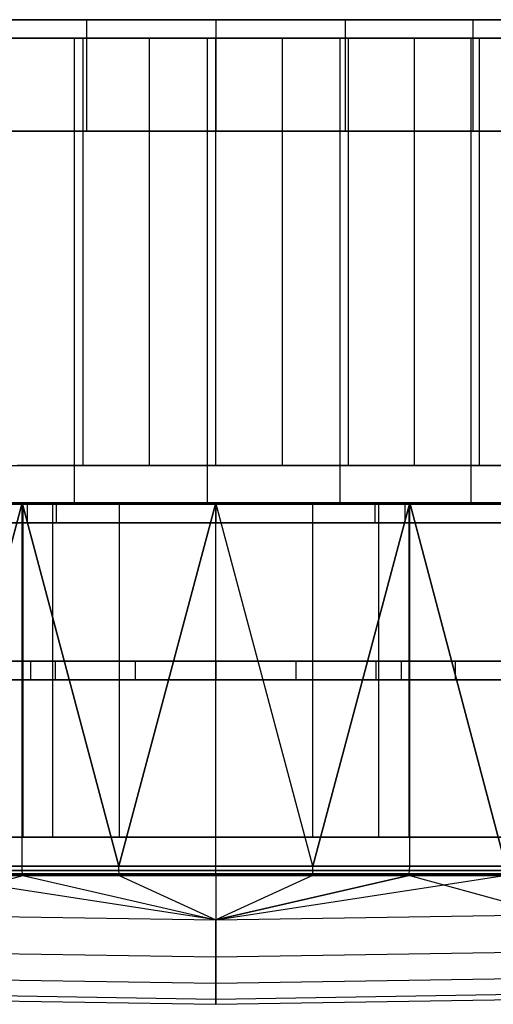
# Model space of a CAD drawing. Extents: x 0.04 to 7.12, y 0.02 to 2.11.
# Tile 7 of 17: x 3.16 to 4.17, y 0.02 to 2.11. Entities that reach past the tile are written whole.
import ezdxf

# ---------------------------------------------------------------- set-up
doc = ezdxf.new("R2010")
doc.units = 0
doc.header["$MEASUREMENT"] = 0
doc.layers.get('0').update_dxf_attribs({"color": 13, "linetype": 'CONTINUOUS'})

# ---------------------------------------------------------------- blocks, each defined once
blk = doc.blocks.new('LAMPA_KINKIET__REDNI_M_STL')
at = {"color": 0}
for p, q in [((3.3043, 2.1075, 5.9264), (3.0337, 2.1075, 5.8786)), ((3.0337, 2.1075, 1.2788), (3.3043, 2.1075, 1.2311)), ((3.0337, 2.1075, 1.2788), (3.3043, 2.1075, 1.2311)), ((3.3043, 2.1075, 5.9264), (3.0337, 2.1075, 5.8786)), ((3.5787, 2.1075, 5.9424), (3.3043, 2.1075, 5.9264)), ((3.3043, 2.1075, 5.9264), (3.3043, 1.8713, 5.9264)), ((3.3043, 2.1075, 5.9264), (3.3043, 1.8713, 5.9264)), ((3.3043, 2.1075, 1.2311), (3.3043, 1.8713, 1.2311)), ((3.3043, 2.1075, 1.2311), (3.5787, 2.1075, 1.2151)), ((3.3043, 2.1075, 1.2311), (3.3043, 1.8713, 1.2311)), ((3.3043, 2.1075, 1.2311), (3.5787, 2.1075, 1.2151)), ((3.5787, 2.1075, 5.9424), (3.3043, 2.1075, 5.9264)), ((3.5787, 2.1075, 1.2151), (3.5787, 1.8713, 1.2151)), ((3.5787, 2.1075, 1.2151), (3.8531, 2.1075, 1.2311)), ((3.8531, 2.1075, 5.9264), (3.5787, 2.1075, 5.9424)), ((3.5787, 2.1075, 5.9424), (3.5787, 1.8713, 5.9424)), ((3.5787, 2.1075, 5.9424), (3.5787, 1.8713, 5.9424)), ((3.5787, 2.1075, 1.2151), (3.5787, 1.8713, 1.2151)), ((3.5787, 2.1075, 1.2151), (3.8531, 2.1075, 1.2311)), ((3.8531, 2.1075, 5.9264), (3.5787, 2.1075, 5.9424)), ((3.8531, 2.1075, 1.2311), (3.8531, 1.8713, 1.2311)), ((3.8531, 2.1075, 1.2311), (4.1238, 2.1075, 1.2788)), ((3.8531, 2.1075, 1.2311), (3.8531, 1.8713, 1.2311)), ((4.1238, 2.1075, 5.8786), (3.8531, 2.1075, 5.9264)), ((3.8531, 2.1075, 5.9264), (3.8531, 1.8713, 5.9264)), ((3.8531, 2.1075, 5.9264), (3.8531, 1.8713, 5.9264)), ((4.1238, 2.1075, 5.8786), (3.8531, 2.1075, 5.9264)), ((3.8531, 2.1075, 1.2311), (4.1238, 2.1075, 1.2788)), ((4.1238, 2.1075, 1.2788), (4.1238, 1.8713, 1.2788)), ((4.1238, 2.1075, 1.2788), (4.3871, 2.1075, 1.3577)), ((4.1238, 2.1075, 1.2788), (4.1238, 1.8713, 1.2788)), ((4.3871, 2.1075, 5.7998), (4.1238, 2.1075, 5.8786)), ((4.1238, 2.1075, 5.8786), (4.1238, 1.8713, 5.8786)), ((4.1238, 2.1075, 5.8786), (4.1238, 1.8713, 5.8786)), ((4.3871, 2.1075, 5.7998), (4.1238, 2.1075, 5.8786)), ((4.1238, 2.1075, 1.2788), (4.3871, 2.1075, 1.3577)), ((3.2791, 2.0681, 6.0211), (3.0015, 2.0681, 5.9707)), ((3.0015, 2.0681, 1.1868), (3.2791, 2.0681, 1.1364)), ((3.0015, 2.0681, 1.1868), (3.2791, 2.0681, 1.1364)), ((3.2791, 2.0681, 6.0211), (3.0015, 2.0681, 5.9707)), ((3.0193, 2.0681, 1.2635), (3.297, 2.0681, 1.2136)), ((3.0193, 2.0681, 1.2635), (3.297, 2.0681, 1.2136)), ((3.4376, 2.0681, 5.9564), (3.1574, 2.0681, 5.9231)), ((3.4376, 2.0681, 5.9564), (3.1574, 2.0681, 5.9231)), ((3.2791, 1.0839, 6.0211), (3.2791, 2.0681, 6.0211)), ((3.5607, 2.0681, 6.0393), (3.2791, 2.0681, 6.0211)), ((3.2791, 1.0839, 6.0211), (3.2791, 2.0681, 6.0211)), ((3.2791, 1.0839, 1.1364), (3.2791, 2.0681, 1.1364)), ((3.2791, 2.0681, 1.1364), (3.5607, 2.0681, 1.1182)), ((3.2791, 1.0839, 1.1364), (3.2791, 2.0681, 1.1364)), ((3.2791, 2.0681, 1.1364), (3.5607, 2.0681, 1.1182)), ((3.5607, 2.0681, 6.0393), (3.2791, 2.0681, 6.0211)), ((3.297, 2.0681, 1.2136), (3.5787, 2.0681, 1.1969)), ((3.297, 1.1626, 1.2136), (3.297, 2.0681, 1.2136)), ((3.297, 1.1626, 1.2136), (3.297, 2.0681, 1.2136)), ((3.297, 2.0681, 1.2136), (3.5787, 2.0681, 1.1969)), ((3.5787, 2.0681, 5.9606), (3.4376, 2.0681, 5.9564)), ((3.4376, 1.1626, 5.9564), (3.4376, 2.0681, 5.9564)), ((3.5787, 2.0681, 5.9606), (3.4376, 2.0681, 5.9564)), ((3.4376, 1.1626, 5.9564), (3.4376, 2.0681, 5.9564)), ((3.5607, 1.0839, 6.0393), (3.5607, 2.0681, 6.0393)), ((3.8424, 2.0681, 6.0252), (3.5607, 2.0681, 6.0393)), ((3.5607, 1.0839, 6.0393), (3.5607, 2.0681, 6.0393)), ((3.5607, 1.0839, 1.1182), (3.5607, 2.0681, 1.1182)), ((3.5607, 2.0681, 1.1182), (3.8424, 2.0681, 1.1323)), ((3.5607, 1.0839, 1.1182), (3.5607, 2.0681, 1.1182)), ((3.5607, 2.0681, 1.1182), (3.8424, 2.0681, 1.1323)), ((3.8424, 2.0681, 6.0252), (3.5607, 2.0681, 6.0393)), ((3.7198, 2.0681, 5.9564), (3.5787, 2.0681, 5.9606)), ((3.5787, 2.0681, 1.1969), (3.8605, 2.0681, 1.2136)), ((3.5787, 1.1626, 5.9606), (3.5787, 2.0681, 5.9606)), ((3.7198, 2.0681, 5.9564), (3.5787, 2.0681, 5.9606)), ((3.5787, 1.1626, 5.9606), (3.5787, 2.0681, 5.9606)), ((3.5787, 1.1626, 1.1969), (3.5787, 2.0681, 1.1969)), ((3.5787, 1.1626, 1.1969), (3.5787, 2.0681, 1.1969)), ((3.5787, 2.0681, 1.1969), (3.8605, 2.0681, 1.2136)), ((4.0001, 2.0681, 5.9231), (3.7198, 2.0681, 5.9564)), ((3.7198, 1.1626, 5.9564), (3.7198, 2.0681, 5.9564)), ((4.0001, 2.0681, 5.9231), (3.7198, 2.0681, 5.9564)), ((3.7198, 1.1626, 5.9564), (3.7198, 2.0681, 5.9564)), ((3.8424, 1.0839, 6.0252), (3.8424, 2.0681, 6.0252)), ((4.1207, 2.0681, 5.9789), (3.8424, 2.0681, 6.0252)), ((3.8424, 1.0839, 6.0252), (3.8424, 2.0681, 6.0252)), ((3.8424, 1.0839, 1.1323), (3.8424, 2.0681, 1.1323)), ((3.8424, 2.0681, 1.1323), (4.1207, 2.0681, 1.1785)), ((3.8424, 1.0839, 1.1323), (3.8424, 2.0681, 1.1323)), ((3.8424, 2.0681, 1.1323), (4.1207, 2.0681, 1.1785)), ((4.1207, 2.0681, 5.9789), (3.8424, 2.0681, 6.0252)), ((3.8605, 2.0681, 1.2136), (4.1382, 2.0681, 1.2635)), ((3.8605, 1.1626, 1.2136), (3.8605, 2.0681, 1.2136)), ((3.8605, 1.1626, 1.2136), (3.8605, 2.0681, 1.2136)), ((3.8605, 2.0681, 1.2136), (4.1382, 2.0681, 1.2635)), ((4.2744, 2.0681, 5.8568), (4.0001, 2.0681, 5.9231)), ((4.0001, 1.1626, 5.9231), (4.0001, 2.0681, 5.9231)), ((4.2744, 2.0681, 5.8568), (4.0001, 2.0681, 5.9231)), ((4.0001, 1.1626, 5.9231), (4.0001, 2.0681, 5.9231)), ((4.1207, 1.0839, 5.9789), (4.1207, 2.0681, 5.9789)), ((4.3919, 2.0681, 5.9011), (4.1207, 2.0681, 5.9789)), ((4.1207, 1.0839, 5.9789), (4.1207, 2.0681, 5.9789)), ((4.1207, 1.0839, 1.1785), (4.1207, 2.0681, 1.1785)), ((4.1207, 2.0681, 1.1785), (4.3919, 2.0681, 1.2564)), ((4.1207, 1.0839, 1.1785), (4.1207, 2.0681, 1.1785)), ((4.1207, 2.0681, 1.1785), (4.3919, 2.0681, 1.2564)), ((4.3919, 2.0681, 5.9011), (4.1207, 2.0681, 5.9789)), ((4.1382, 2.0681, 1.2635), (4.4081, 2.0681, 1.3459)), ((4.1382, 1.1626, 1.2635), (4.1382, 2.0681, 1.2635)), ((4.1382, 1.1626, 1.2635), (4.1382, 2.0681, 1.2635)), ((4.1382, 2.0681, 1.2635), (4.4081, 2.0681, 1.3459)), ((3.0337, 1.8713, 5.8786), (3.3043, 1.8713, 5.9264)), ((3.3043, 1.8713, 1.2311), (3.0337, 1.8713, 1.2788)), ((3.0337, 1.8713, 5.8786), (3.3043, 1.8713, 5.9264)), ((3.3043, 1.8713, 1.2311), (3.0337, 1.8713, 1.2788)), ((3.3043, 1.8713, 5.9264), (3.5787, 1.8713, 5.9424)), ((3.5787, 1.8713, 1.2151), (3.3043, 1.8713, 1.2311)), ((3.5787, 1.8713, 1.2151), (3.3043, 1.8713, 1.2311)), ((3.3043, 1.8713, 5.9264), (3.5787, 1.8713, 5.9424)), ((3.8531, 1.8713, 1.2311), (3.5787, 1.8713, 1.2151)), ((3.5787, 1.8713, 5.9424), (3.8531, 1.8713, 5.9264)), ((3.8531, 1.8713, 1.2311), (3.5787, 1.8713, 1.2151)), ((3.5787, 1.8713, 5.9424), (3.8531, 1.8713, 5.9264)), ((4.1238, 1.8713, 1.2788), (3.8531, 1.8713, 1.2311)), ((3.8531, 1.8713, 5.9264), (4.1238, 1.8713, 5.8786)), ((4.1238, 1.8713, 1.2788), (3.8531, 1.8713, 1.2311)), ((3.8531, 1.8713, 5.9264), (4.1238, 1.8713, 5.8786)), ((4.3871, 1.8713, 1.3577), (4.1238, 1.8713, 1.2788)), ((4.1238, 1.8713, 5.8786), (4.3871, 1.8713, 5.7998)), ((4.3871, 1.8713, 1.3577), (4.1238, 1.8713, 1.2788)), ((4.1238, 1.8713, 5.8786), (4.3871, 1.8713, 5.7998)), ((3.0193, 1.1626, 1.2635), (3.297, 1.1626, 1.2136)), ((3.0193, 1.1626, 1.2635), (3.297, 1.1626, 1.2136)), ((3.4376, 1.1626, 5.9564), (3.1574, 1.1626, 5.9231)), ((3.4376, 1.1626, 5.9564), (3.1574, 1.1626, 5.9231)), ((3.297, 1.1626, 1.2136), (3.5787, 1.1626, 1.1969)), ((3.297, 1.1626, 1.2136), (3.5787, 1.1626, 1.1969)), ((3.5787, 1.1626, 5.9606), (3.4376, 1.1626, 5.9564)), ((3.5787, 1.1626, 5.9606), (3.4376, 1.1626, 5.9564)), ((3.7198, 1.1626, 5.9564), (3.5787, 1.1626, 5.9606)), ((3.5787, 1.1626, 1.1969), (3.8605, 1.1626, 1.2136)), ((3.5787, 1.1626, 1.1969), (3.8605, 1.1626, 1.2136)), ((3.7198, 1.1626, 5.9564), (3.5787, 1.1626, 5.9606)), ((4.0001, 1.1626, 5.9231), (3.7198, 1.1626, 5.9564)), ((4.0001, 1.1626, 5.9231), (3.7198, 1.1626, 5.9564)), ((3.8605, 1.1626, 1.2136), (4.1382, 1.1626, 1.2635)), ((3.8605, 1.1626, 1.2136), (4.1382, 1.1626, 1.2635)), ((4.2744, 1.1626, 5.8568), (4.0001, 1.1626, 5.9231)), ((4.2744, 1.1626, 5.8568), (4.0001, 1.1626, 5.9231)), ((4.1382, 1.1626, 1.2635), (4.4081, 1.1626, 1.3459)), ((4.1382, 1.1626, 1.2635), (4.4081, 1.1626, 1.3459)), ((3.1674, 1.0839, 7.0981), (2.7616, 1.0839, 7.0265)), ((2.7616, 1.0839, 0.1309), (3.1674, 1.0839, 0.0594)), ((2.7616, 1.0839, 0.1309), (3.1674, 1.0839, 0.0594)), ((3.1674, 1.0839, 7.0981), (2.7616, 1.0839, 7.0265)), ((3.169, 1.0839, 7.019), (2.765, 1.0839, 6.9464)), ((3.169, 1.0839, 7.019), (2.765, 1.0839, 6.9464)), ((2.8936, 1.0839, 1.1335), (3.233, 1.0839, 1.063)), ((3.233, 1.0839, 6.0945), (2.8936, 1.0839, 6.0239)), ((2.8936, 1.0839, 1.1335), (3.233, 1.0839, 1.063)), ((3.233, 1.0839, 6.0945), (2.8936, 1.0839, 6.0239)), ((2.9635, 0.3133, 7.0682), (3.1674, 1.0839, 7.0981)), ((2.9635, 0.3133, 7.0682), (3.1674, 1.0839, 7.0981)), ((3.1674, 1.0839, 0.0594), (2.9635, 0.3133, 0.0893)), ((3.1674, 1.0839, 0.0594), (2.9635, 0.3133, 0.0893)), ((2.9659, 1.0839, 0.1688), (3.3735, 1.0839, 0.1203)), ((2.9659, 1.0839, 0.1688), (3.3735, 1.0839, 0.1203)), ((3.0015, 1.0839, 5.9707), (3.2791, 1.0839, 6.0211)), ((3.2791, 1.0839, 1.1364), (3.0015, 1.0839, 1.1868)), ((3.0015, 1.0839, 5.9707), (3.2791, 1.0839, 6.0211)), ((3.2791, 1.0839, 1.1364), (3.0015, 1.0839, 1.1868)), ((3.5787, 1.0839, 7.122), (3.1674, 1.0839, 7.0981)), ((3.1674, 1.0839, 7.0981), (3.3727, 0.3133, 7.1161)), ((3.1674, 0.3133, 7.0981), (3.1674, 1.0839, 7.0981)), ((3.1674, 0.3133, 7.0981), (3.1674, 1.0839, 7.0981)), ((3.1674, 1.0839, 7.0981), (3.3727, 0.3133, 7.1161)), ((3.3727, 0.3133, 0.0414), (3.1674, 1.0839, 0.0594)), ((3.1674, 1.0839, 0.0594), (3.5787, 1.0839, 0.0354)), ((3.3727, 0.3133, 0.0414), (3.1674, 1.0839, 0.0594)), ((3.1674, 0.3133, 0.0594), (3.1674, 1.0839, 0.0594)), ((3.1674, 0.3133, 0.0594), (3.1674, 1.0839, 0.0594)), ((3.1674, 1.0839, 0.0594), (3.5787, 1.0839, 0.0354)), ((3.5787, 1.0839, 7.122), (3.1674, 1.0839, 7.0981)), ((3.5787, 1.0839, 7.0433), (3.169, 1.0839, 7.019)), ((3.169, 1.0839, 7.019), (3.169, 0.3752, 7.019)), ((3.169, 1.0839, 7.019), (3.169, 0.3752, 7.019)), ((3.5787, 1.0839, 7.0433), (3.169, 1.0839, 7.019)), ((3.233, 0.3752, 1.063), (3.233, 1.0839, 1.063)), ((3.233, 1.0839, 1.063), (3.5787, 1.0839, 1.0394)), ((3.233, 0.3752, 1.063), (3.233, 1.0839, 1.063)), ((3.233, 0.3752, 6.0945), (3.233, 1.0839, 6.0945)), ((3.5787, 1.0839, 6.1181), (3.233, 1.0839, 6.0945)), ((3.233, 0.3752, 6.0945), (3.233, 1.0839, 6.0945)), ((3.233, 1.0839, 1.063), (3.5787, 1.0839, 1.0394)), ((3.5787, 1.0839, 6.1181), (3.233, 1.0839, 6.0945)), ((3.2791, 1.0839, 6.0211), (3.5607, 1.0839, 6.0393)), ((3.5607, 1.0839, 1.1182), (3.2791, 1.0839, 1.1364)), ((3.2791, 1.0839, 6.0211), (3.5607, 1.0839, 6.0393)), ((3.5607, 1.0839, 1.1182), (3.2791, 1.0839, 1.1364)), ((3.3727, 0.3133, 7.1161), (3.5787, 1.0839, 7.122)), ((3.5787, 1.0839, 0.0354), (3.3727, 0.3133, 0.0414)), ((3.5787, 1.0839, 0.0354), (3.3727, 0.3133, 0.0414)), ((3.3727, 0.3133, 7.1161), (3.5787, 1.0839, 7.122)), ((3.3735, 1.0839, 0.1203), (3.784, 1.0839, 0.1203)), ((3.3735, 1.0839, 0.1203), (3.784, 1.0839, 0.1203)), ((3.3735, 1.0839, 0.1203), (3.3735, 0.3752, 0.1203)), ((3.3735, 1.0839, 0.1203), (3.3735, 0.3752, 0.1203)), ((3.5607, 1.0839, 6.0393), (3.8424, 1.0839, 6.0252)), ((3.8424, 1.0839, 1.1323), (3.5607, 1.0839, 1.1182)), ((3.5607, 1.0839, 6.0393), (3.8424, 1.0839, 6.0252)), ((3.8424, 1.0839, 1.1323), (3.5607, 1.0839, 1.1182)), ((3.7848, 0.3133, 0.0414), (3.5787, 1.0839, 0.0354)), ((3.5787, 1.0839, 0.0354), (3.9901, 1.0839, 0.0594)), ((3.7848, 0.3133, 0.0414), (3.5787, 1.0839, 0.0354)), ((3.5787, 0.3133, 0.0354), (3.5787, 1.0839, 0.0354)), ((3.5787, 0.3133, 0.0354), (3.5787, 1.0839, 0.0354)), ((3.5787, 0.3133, 7.122), (3.5787, 1.0839, 7.122)), ((3.5787, 0.3133, 7.122), (3.5787, 1.0839, 7.122)), ((3.7848, 0.3133, 7.1161), (3.5787, 1.0839, 7.122)), ((3.7848, 0.3133, 7.1161), (3.5787, 1.0839, 7.122)), ((3.9901, 1.0839, 7.0981), (3.5787, 1.0839, 7.122)), ((3.5787, 1.0839, 0.0354), (3.9901, 1.0839, 0.0594)), ((3.9901, 1.0839, 7.0981), (3.5787, 1.0839, 7.122)), ((3.9885, 1.0839, 7.019), (3.5787, 1.0839, 7.0433)), ((3.5787, 0.3752, 7.0433), (3.5787, 1.0839, 7.0433)), ((3.9885, 1.0839, 7.019), (3.5787, 1.0839, 7.0433)), ((3.5787, 0.3752, 7.0433), (3.5787, 1.0839, 7.0433)), ((3.9245, 1.0839, 6.0945), (3.5787, 1.0839, 6.1181)), ((3.5787, 0.3752, 6.1181), (3.5787, 1.0839, 6.1181)), ((3.5787, 0.3752, 1.0394), (3.5787, 1.0839, 1.0394)), ((3.5787, 1.0839, 1.0394), (3.9245, 1.0839, 1.063)), ((3.5787, 0.3752, 1.0394), (3.5787, 1.0839, 1.0394)), ((3.5787, 0.3752, 6.1181), (3.5787, 1.0839, 6.1181)), ((3.5787, 1.0839, 1.0394), (3.9245, 1.0839, 1.063)), ((3.9245, 1.0839, 6.0945), (3.5787, 1.0839, 6.1181)), ((3.784, 1.0839, 0.1203), (4.1916, 1.0839, 0.1688)), ((3.784, 1.0839, 0.1203), (4.1916, 1.0839, 0.1688)), ((3.784, 1.0839, 0.1203), (3.784, 0.3752, 0.1203)), ((3.784, 1.0839, 0.1203), (3.784, 0.3752, 0.1203)), ((3.9901, 1.0839, 0.0594), (3.7848, 0.3133, 0.0414)), ((3.9901, 1.0839, 0.0594), (3.7848, 0.3133, 0.0414)), ((3.7848, 0.3133, 7.1161), (3.9901, 1.0839, 7.0981)), ((3.7848, 0.3133, 7.1161), (3.9901, 1.0839, 7.0981)), ((3.8424, 1.0839, 6.0252), (4.1207, 1.0839, 5.9789)), ((4.1207, 1.0839, 1.1785), (3.8424, 1.0839, 1.1323)), ((3.8424, 1.0839, 6.0252), (4.1207, 1.0839, 5.9789)), ((4.1207, 1.0839, 1.1785), (3.8424, 1.0839, 1.1323)), ((3.9245, 0.3752, 6.0945), (3.9245, 1.0839, 6.0945)), ((4.2639, 1.0839, 6.0239), (3.9245, 1.0839, 6.0945)), ((3.9245, 0.3752, 6.0945), (3.9245, 1.0839, 6.0945)), ((3.9245, 0.3752, 1.063), (3.9245, 1.0839, 1.063)), ((3.9245, 1.0839, 1.063), (4.2639, 1.0839, 1.1335)), ((3.9245, 0.3752, 1.063), (3.9245, 1.0839, 1.063)), ((4.2639, 1.0839, 6.0239), (3.9245, 1.0839, 6.0945)), ((3.9245, 1.0839, 1.063), (4.2639, 1.0839, 1.1335)), ((4.3925, 1.0839, 6.9464), (3.9885, 1.0839, 7.019)), ((3.9885, 1.0839, 7.019), (3.9885, 0.3752, 7.019)), ((3.9885, 1.0839, 7.019), (3.9885, 0.3752, 7.019)), ((4.3925, 1.0839, 6.9464), (3.9885, 1.0839, 7.019)), ((4.194, 0.3133, 0.0893), (3.9901, 1.0839, 0.0594)), ((3.9901, 1.0839, 0.0594), (4.3959, 1.0839, 0.1309)), ((4.194, 0.3133, 0.0893), (3.9901, 1.0839, 0.0594)), ((3.9901, 0.3133, 0.0594), (3.9901, 1.0839, 0.0594)), ((3.9901, 0.3133, 0.0594), (3.9901, 1.0839, 0.0594)), ((3.9901, 1.0839, 7.0981), (4.194, 0.3133, 7.0682)), ((4.3959, 1.0839, 7.0265), (3.9901, 1.0839, 7.0981)), ((3.9901, 0.3133, 7.0981), (3.9901, 1.0839, 7.0981)), ((3.9901, 0.3133, 7.0981), (3.9901, 1.0839, 7.0981)), ((3.9901, 1.0839, 7.0981), (4.194, 0.3133, 7.0682)), ((3.9901, 1.0839, 0.0594), (4.3959, 1.0839, 0.1309)), ((4.3959, 1.0839, 7.0265), (3.9901, 1.0839, 7.0981)), ((4.1207, 1.0839, 5.9789), (4.3919, 1.0839, 5.9011)), ((4.3919, 1.0839, 1.2564), (4.1207, 1.0839, 1.1785)), ((4.1207, 1.0839, 5.9789), (4.3919, 1.0839, 5.9011)), ((4.3919, 1.0839, 1.2564), (4.1207, 1.0839, 1.1785)), ((3.1854, 0.7482, 0.2132), (2.7973, 0.7482, 0.2816)), ((2.7973, 0.7482, 6.8759), (3.1854, 0.7482, 6.9443)), ((2.7973, 0.7482, 6.8759), (3.1854, 0.7482, 6.9443)), ((3.1854, 0.7482, 0.2132), (2.7973, 0.7482, 0.2816)), ((2.9047, 0.7482, 1.118), (3.2387, 0.7482, 1.0501)), ((2.9047, 0.7482, 1.118), (3.2387, 0.7482, 1.0501)), ((3.4083, 0.7482, 6.1244), (3.0705, 0.7482, 6.079)), ((3.4083, 0.7482, 6.1244), (3.0705, 0.7482, 6.079)), ((3.5787, 0.7482, 0.1903), (3.1854, 0.7482, 0.2132)), ((3.1854, 0.7482, 6.9443), (3.5787, 0.7482, 6.9672)), ((3.1854, 0.7482, 6.9443), (3.5787, 0.7482, 6.9672)), ((3.1854, 0.7482, 6.9443), (3.1854, 0.7088, 6.9443)), ((3.1854, 0.7482, 6.9443), (3.1854, 0.7088, 6.9443)), ((3.1854, 0.7482, 0.2132), (3.1854, 0.7088, 0.2132)), ((3.5787, 0.7482, 0.1903), (3.1854, 0.7482, 0.2132)), ((3.1854, 0.7482, 0.2132), (3.1854, 0.7088, 0.2132)), ((3.2387, 0.7482, 1.0501), (3.5787, 0.7482, 1.0274)), ((3.2387, 0.7088, 1.0501), (3.2387, 0.7482, 1.0501)), ((3.2387, 0.7088, 1.0501), (3.2387, 0.7482, 1.0501)), ((3.2387, 0.7482, 1.0501), (3.5787, 0.7482, 1.0274)), ((3.5787, 0.7482, 6.1301), (3.4083, 0.7482, 6.1244)), ((3.4083, 0.7088, 6.1244), (3.4083, 0.7482, 6.1244)), ((3.5787, 0.7482, 6.1301), (3.4083, 0.7482, 6.1244)), ((3.4083, 0.7088, 6.1244), (3.4083, 0.7482, 6.1244)), ((3.9721, 0.7482, 0.2132), (3.5787, 0.7482, 0.1903)), ((3.5787, 0.7482, 6.9672), (3.9721, 0.7482, 6.9443)), ((3.7492, 0.7482, 6.1244), (3.5787, 0.7482, 6.1301)), ((3.5787, 0.7482, 1.0274), (3.9188, 0.7482, 1.0501)), ((3.5787, 0.7482, 0.1903), (3.5787, 0.7088, 0.1903)), ((3.9721, 0.7482, 0.2132), (3.5787, 0.7482, 0.1903)), ((3.5787, 0.7482, 6.9672), (3.9721, 0.7482, 6.9443)), ((3.5787, 0.7482, 6.9672), (3.5787, 0.7088, 6.9672)), ((3.5787, 0.7482, 6.9672), (3.5787, 0.7088, 6.9672)), ((3.5787, 0.7482, 0.1903), (3.5787, 0.7088, 0.1903)), ((3.5787, 0.7482, 1.0274), (3.5787, 0.7088, 1.0274)), ((3.5787, 0.7482, 1.0274), (3.9188, 0.7482, 1.0501)), ((3.5787, 0.7088, 6.1301), (3.5787, 0.7482, 6.1301)), ((3.7492, 0.7482, 6.1244), (3.5787, 0.7482, 6.1301)), ((3.5787, 0.7088, 6.1301), (3.5787, 0.7482, 6.1301)), ((3.5787, 0.7482, 1.0274), (3.5787, 0.7088, 1.0274)), ((4.0869, 0.7482, 6.079), (3.7492, 0.7482, 6.1244)), ((3.7492, 0.7088, 6.1244), (3.7492, 0.7482, 6.1244)), ((4.0869, 0.7482, 6.079), (3.7492, 0.7482, 6.1244)), ((3.7492, 0.7088, 6.1244), (3.7492, 0.7482, 6.1244)), ((3.9188, 0.7482, 1.0501), (4.2528, 0.7482, 1.118)), ((3.9188, 0.7088, 1.0501), (3.9188, 0.7482, 1.0501)), ((3.9188, 0.7088, 1.0501), (3.9188, 0.7482, 1.0501)), ((3.9188, 0.7482, 1.0501), (4.2528, 0.7482, 1.118)), ((4.3602, 0.7482, 0.2816), (3.9721, 0.7482, 0.2132)), ((3.9721, 0.7482, 6.9443), (4.3602, 0.7482, 6.8759)), ((3.9721, 0.7482, 0.2132), (3.9721, 0.7088, 0.2132)), ((4.3602, 0.7482, 0.2816), (3.9721, 0.7482, 0.2132)), ((3.9721, 0.7482, 0.2132), (3.9721, 0.7088, 0.2132)), ((3.9721, 0.7482, 6.9443), (4.3602, 0.7482, 6.8759)), ((3.9721, 0.7482, 6.9443), (3.9721, 0.7088, 6.9443)), ((3.9721, 0.7482, 6.9443), (3.9721, 0.7088, 6.9443)), ((4.4157, 0.7482, 5.9889), (4.0869, 0.7482, 6.079)), ((4.0869, 0.7088, 6.079), (4.0869, 0.7482, 6.079)), ((4.4157, 0.7482, 5.9889), (4.0869, 0.7482, 6.079)), ((4.0869, 0.7088, 6.079), (4.0869, 0.7482, 6.079)), ((3.1854, 0.7088, 6.9443), (2.7973, 0.7088, 6.8759)), ((2.7973, 0.7088, 0.2816), (3.1854, 0.7088, 0.2132)), ((3.1854, 0.7088, 6.9443), (2.7973, 0.7088, 6.8759)), ((2.7973, 0.7088, 0.2816), (3.1854, 0.7088, 0.2132)), ((3.2387, 0.7088, 1.0501), (2.9047, 0.7088, 1.118)), ((3.2387, 0.7088, 1.0501), (2.9047, 0.7088, 1.118)), ((3.0705, 0.7088, 6.079), (3.4083, 0.7088, 6.1244)), ((3.0705, 0.7088, 6.079), (3.4083, 0.7088, 6.1244)), ((3.5787, 0.7088, 6.9672), (3.1854, 0.7088, 6.9443)), ((3.1854, 0.7088, 0.2132), (3.5787, 0.7088, 0.1903)), ((3.5787, 0.7088, 6.9672), (3.1854, 0.7088, 6.9443)), ((3.1854, 0.7088, 0.2132), (3.5787, 0.7088, 0.1903)), ((3.5787, 0.7088, 1.0274), (3.2387, 0.7088, 1.0501)), ((3.5787, 0.7088, 1.0274), (3.2387, 0.7088, 1.0501)), ((3.4083, 0.7088, 6.1244), (3.5787, 0.7088, 6.1301)), ((3.4083, 0.7088, 6.1244), (3.5787, 0.7088, 6.1301)), ((3.9721, 0.7088, 6.9443), (3.5787, 0.7088, 6.9672)), ((3.5787, 0.7088, 0.1903), (3.9721, 0.7088, 0.2132)), ((3.9188, 0.7088, 1.0501), (3.5787, 0.7088, 1.0274)), ((3.5787, 0.7088, 6.1301), (3.7492, 0.7088, 6.1244)), ((3.5787, 0.7088, 0.1903), (3.9721, 0.7088, 0.2132)), ((3.9721, 0.7088, 6.9443), (3.5787, 0.7088, 6.9672)), ((3.9188, 0.7088, 1.0501), (3.5787, 0.7088, 1.0274)), ((3.5787, 0.7088, 6.1301), (3.7492, 0.7088, 6.1244)), ((3.7492, 0.7088, 6.1244), (4.0869, 0.7088, 6.079)), ((3.7492, 0.7088, 6.1244), (4.0869, 0.7088, 6.079)), ((4.2528, 0.7088, 1.118), (3.9188, 0.7088, 1.0501)), ((4.2528, 0.7088, 1.118), (3.9188, 0.7088, 1.0501)), ((4.3602, 0.7088, 6.8759), (3.9721, 0.7088, 6.9443)), ((3.9721, 0.7088, 0.2132), (4.3602, 0.7088, 0.2816)), ((3.9721, 0.7088, 0.2132), (4.3602, 0.7088, 0.2816)), ((4.3602, 0.7088, 6.8759), (3.9721, 0.7088, 6.9443)), ((4.0869, 0.7088, 6.079), (4.4157, 0.7088, 5.9889)), ((4.0869, 0.7088, 6.079), (4.4157, 0.7088, 5.9889)), ((3.169, 0.3752, 7.019), (2.765, 0.3752, 6.9464)), ((3.169, 0.3752, 7.019), (2.765, 0.3752, 6.9464)), ((2.8936, 0.3752, 1.1335), (3.233, 0.3752, 1.063)), ((3.233, 0.3752, 6.0945), (2.8936, 0.3752, 6.0239)), ((2.8936, 0.3752, 1.1335), (3.233, 0.3752, 1.063)), ((3.233, 0.3752, 6.0945), (2.8936, 0.3752, 6.0239)), ((2.9659, 0.3752, 0.1688), (3.3735, 0.3752, 0.1203)), ((2.9659, 0.3752, 0.1688), (3.3735, 0.3752, 0.1203)), ((3.5787, 0.3752, 7.0433), (3.169, 0.3752, 7.019)), ((3.5787, 0.3752, 7.0433), (3.169, 0.3752, 7.019)), ((3.233, 0.3752, 1.063), (3.5787, 0.3752, 1.0394)), ((3.5787, 0.3752, 6.1181), (3.233, 0.3752, 6.0945)), ((3.233, 0.3752, 1.063), (3.5787, 0.3752, 1.0394)), ((3.5787, 0.3752, 6.1181), (3.233, 0.3752, 6.0945)), ((3.3735, 0.3752, 0.1203), (3.784, 0.3752, 0.1203)), ((3.3735, 0.3752, 0.1203), (3.784, 0.3752, 0.1203)), ((3.9885, 0.3752, 7.019), (3.5787, 0.3752, 7.0433)), ((3.9885, 0.3752, 7.019), (3.5787, 0.3752, 7.0433)), ((3.5787, 0.3752, 1.0394), (3.9245, 0.3752, 1.063)), ((3.9245, 0.3752, 6.0945), (3.5787, 0.3752, 6.1181)), ((3.9245, 0.3752, 6.0945), (3.5787, 0.3752, 6.1181)), ((3.5787, 0.3752, 1.0394), (3.9245, 0.3752, 1.063)), ((3.784, 0.3752, 0.1203), (4.1916, 0.3752, 0.1688)), ((3.784, 0.3752, 0.1203), (4.1916, 0.3752, 0.1688)), ((3.9245, 0.3752, 1.063), (4.2639, 0.3752, 1.1335)), ((4.2639, 0.3752, 6.0239), (3.9245, 0.3752, 6.0945)), ((4.2639, 0.3752, 6.0239), (3.9245, 0.3752, 6.0945)), ((3.9245, 0.3752, 1.063), (4.2639, 0.3752, 1.1335)), ((4.3925, 0.3752, 6.9464), (3.9885, 0.3752, 7.019)), ((4.3925, 0.3752, 6.9464), (3.9885, 0.3752, 7.019)), ((2.9635, 0.3133, 7.0682), (3.1674, 0.3133, 7.0981)), ((3.1674, 0.3133, 0.0594), (2.9635, 0.3133, 0.0893)), ((3.1674, 0.3133, 0.0594), (2.9635, 0.3133, 0.0893)), ((2.9635, 0.3133, 7.0682), (3.1674, 0.3133, 7.0981)), ((3.1674, 0.3133, 7.0981), (3.3727, 0.3133, 7.1161)), ((3.3727, 0.3133, 0.0414), (3.1674, 0.3133, 0.0594)), ((3.1676, 0.3044, 0.0615), (3.1674, 0.3133, 0.0594)), ((3.3727, 0.3133, 0.0414), (3.1674, 0.3133, 0.0594)), ((3.1676, 0.3044, 0.0615), (3.1674, 0.3133, 0.0594)), ((3.1676, 0.3044, 7.096), (3.1674, 0.3133, 7.0981)), ((3.1674, 0.3133, 7.0981), (3.3727, 0.3133, 7.1161)), ((3.1676, 0.3044, 7.096), (3.1674, 0.3133, 7.0981)), ((3.5787, 0.3133, 0.0354), (3.3727, 0.3133, 0.0414)), ((3.3727, 0.3133, 7.1161), (3.5787, 0.3133, 7.122)), ((3.3728, 0.3044, 0.0436), (3.3727, 0.3133, 0.0414)), ((3.5787, 0.3133, 0.0354), (3.3727, 0.3133, 0.0414)), ((3.3728, 0.3044, 0.0436), (3.3727, 0.3133, 0.0414)), ((3.3728, 0.3044, 7.1139), (3.3727, 0.3133, 7.1161)), ((3.3727, 0.3133, 7.1161), (3.5787, 0.3133, 7.122)), ((3.3728, 0.3044, 7.1139), (3.3727, 0.3133, 7.1161)), ((3.7848, 0.3133, 0.0414), (3.5787, 0.3133, 0.0354)), ((3.5787, 0.3133, 7.122), (3.7848, 0.3133, 7.1161)), ((3.5787, 0.3133, 7.122), (3.7848, 0.3133, 7.1161)), ((3.5787, 0.3044, 7.1199), (3.5787, 0.3133, 7.122)), ((3.5787, 0.3044, 0.0376), (3.5787, 0.3133, 0.0354)), ((3.7848, 0.3133, 0.0414), (3.5787, 0.3133, 0.0354)), ((3.5787, 0.3044, 0.0376), (3.5787, 0.3133, 0.0354)), ((3.5787, 0.3044, 7.1199), (3.5787, 0.3133, 7.122)), ((3.7846, 0.3044, 7.1139), (3.7848, 0.3133, 7.1161)), ((3.7846, 0.3044, 7.1139), (3.7848, 0.3133, 7.1161)), ((3.7846, 0.3044, 0.0436), (3.7848, 0.3133, 0.0414)), ((3.7846, 0.3044, 0.0436), (3.7848, 0.3133, 0.0414)), ((3.9901, 0.3133, 0.0594), (3.7848, 0.3133, 0.0414)), ((3.7848, 0.3133, 7.1161), (3.9901, 0.3133, 7.0981)), ((3.7848, 0.3133, 7.1161), (3.9901, 0.3133, 7.0981)), ((3.9901, 0.3133, 0.0594), (3.7848, 0.3133, 0.0414)), ((3.9898, 0.3044, 7.096), (3.9901, 0.3133, 7.0981)), ((3.9898, 0.3044, 7.096), (3.9901, 0.3133, 7.0981)), ((3.9898, 0.3044, 0.0615), (3.9901, 0.3133, 0.0594)), ((3.9898, 0.3044, 0.0615), (3.9901, 0.3133, 0.0594)), ((4.194, 0.3133, 0.0893), (3.9901, 0.3133, 0.0594)), ((3.9901, 0.3133, 7.0981), (4.194, 0.3133, 7.0682)), ((3.9901, 0.3133, 7.0981), (4.194, 0.3133, 7.0682)), ((4.194, 0.3133, 0.0893), (3.9901, 0.3133, 0.0594)), ((2.8678, 0.211, 6.4378), (3.1693, 0.2939, 7.0815)), ((2.8678, 0.211, 6.4378), (3.1693, 0.2939, 7.0815)), ((3.1676, 0.3044, 0.0615), (2.9638, 0.3044, 0.0914)), ((2.9638, 0.3044, 7.0661), (3.1676, 0.3044, 7.096)), ((3.1676, 0.3044, 0.0615), (2.9638, 0.3044, 0.0914)), ((2.9638, 0.3044, 7.0661), (3.1676, 0.3044, 7.096)), ((3.1683, 0.2974, 0.0675), (2.9649, 0.2974, 0.0973)), ((2.9649, 0.2974, 7.0602), (3.1683, 0.2974, 7.09)), ((3.1683, 0.2974, 0.0675), (2.9649, 0.2974, 0.0973)), ((2.9649, 0.2974, 7.0602), (3.1683, 0.2974, 7.09)), ((2.9663, 0.2939, 0.1057), (3.1693, 0.2939, 0.0759)), ((3.5787, 0.1999, 0.7196), (2.9663, 0.2939, 0.1057)), ((3.1693, 0.2939, 7.0815), (2.9663, 0.2939, 7.0518)), ((3.5787, 0.1999, 0.7196), (2.9663, 0.2939, 0.1057)), ((2.9663, 0.2939, 0.1057), (3.1693, 0.2939, 0.0759)), ((3.1693, 0.2939, 7.0815), (2.9663, 0.2939, 7.0518)), ((3.3728, 0.3044, 0.0436), (3.1676, 0.3044, 0.0615)), ((3.1676, 0.3044, 7.096), (3.3728, 0.3044, 7.1139)), ((3.1683, 0.2974, 0.0675), (3.1676, 0.3044, 0.0615)), ((3.3728, 0.3044, 0.0436), (3.1676, 0.3044, 0.0615)), ((3.1683, 0.2974, 0.0675), (3.1676, 0.3044, 0.0615)), ((3.1683, 0.2974, 7.09), (3.1676, 0.3044, 7.096)), ((3.1676, 0.3044, 7.096), (3.3728, 0.3044, 7.1139)), ((3.1683, 0.2974, 7.09), (3.1676, 0.3044, 7.096)), ((3.3732, 0.2974, 0.0496), (3.1683, 0.2974, 0.0675)), ((3.1683, 0.2974, 7.09), (3.3732, 0.2974, 7.1079)), ((3.1693, 0.2939, 0.0759), (3.1683, 0.2974, 0.0675)), ((3.3732, 0.2974, 0.0496), (3.1683, 0.2974, 0.0675)), ((3.1693, 0.2939, 0.0759), (3.1683, 0.2974, 0.0675)), ((3.1693, 0.2939, 7.0815), (3.1683, 0.2974, 7.09)), ((3.1683, 0.2974, 7.09), (3.3732, 0.2974, 7.1079)), ((3.1693, 0.2939, 7.0815), (3.1683, 0.2974, 7.09)), ((3.1693, 0.2939, 0.0759), (3.5787, 0.1999, 0.7196)), ((3.1693, 0.2939, 0.0759), (3.3737, 0.2939, 0.0581)), ((3.1693, 0.2939, 0.0759), (3.5787, 0.1999, 0.7196)), ((3.3737, 0.2939, 7.0994), (3.1693, 0.2939, 7.0815)), ((3.1693, 0.2939, 7.0815), (3.5787, 0.1999, 6.4378)), ((3.1693, 0.2939, 7.0815), (3.5787, 0.1999, 6.4378)), ((3.1693, 0.2939, 0.0759), (3.3737, 0.2939, 0.0581)), ((3.3737, 0.2939, 7.0994), (3.1693, 0.2939, 7.0815)), ((3.5787, 0.3044, 0.0376), (3.3728, 0.3044, 0.0436)), ((3.3728, 0.3044, 7.1139), (3.5787, 0.3044, 7.1199)), ((3.3732, 0.2974, 0.0496), (3.3728, 0.3044, 0.0436)), ((3.5787, 0.3044, 0.0376), (3.3728, 0.3044, 0.0436)), ((3.3732, 0.2974, 0.0496), (3.3728, 0.3044, 0.0436)), ((3.3732, 0.2974, 7.1079), (3.3728, 0.3044, 7.1139)), ((3.3728, 0.3044, 7.1139), (3.5787, 0.3044, 7.1199)), ((3.3732, 0.2974, 7.1079), (3.3728, 0.3044, 7.1139)), ((3.5787, 0.2974, 0.0436), (3.3732, 0.2974, 0.0496)), ((3.3732, 0.2974, 7.1079), (3.5787, 0.2974, 7.1139)), ((3.3737, 0.2939, 0.0581), (3.3732, 0.2974, 0.0496)), ((3.5787, 0.2974, 0.0436), (3.3732, 0.2974, 0.0496)), ((3.3737, 0.2939, 0.0581), (3.3732, 0.2974, 0.0496)), ((3.3737, 0.2939, 7.0994), (3.3732, 0.2974, 7.1079)), ((3.3732, 0.2974, 7.1079), (3.5787, 0.2974, 7.1139)), ((3.3737, 0.2939, 7.0994), (3.3732, 0.2974, 7.1079)), ((3.3737, 0.2939, 0.0581), (3.5787, 0.1999, 0.7196)), ((3.3737, 0.2939, 0.0581), (3.5787, 0.1999, 0.7196)), ((3.3737, 0.2939, 0.0581), (3.5787, 0.2939, 0.0521)), ((3.5787, 0.2939, 7.1054), (3.3737, 0.2939, 7.0994)), ((3.3737, 0.2939, 7.0994), (3.5787, 0.1999, 6.4378)), ((3.3737, 0.2939, 7.0994), (3.5787, 0.1999, 6.4378)), ((3.3737, 0.2939, 0.0581), (3.5787, 0.2939, 0.0521)), ((3.5787, 0.2939, 7.1054), (3.3737, 0.2939, 7.0994)), ((3.5787, 0.3044, 7.1199), (3.7846, 0.3044, 7.1139)), ((3.7846, 0.3044, 0.0436), (3.5787, 0.3044, 0.0376)), ((3.5787, 0.3044, 7.1199), (3.7846, 0.3044, 7.1139)), ((3.5787, 0.2974, 7.1139), (3.5787, 0.3044, 7.1199)), ((3.5787, 0.2974, 0.0436), (3.5787, 0.3044, 0.0376)), ((3.7846, 0.3044, 0.0436), (3.5787, 0.3044, 0.0376)), ((3.5787, 0.2974, 0.0436), (3.5787, 0.3044, 0.0376)), ((3.5787, 0.2974, 7.1139), (3.5787, 0.3044, 7.1199)), ((3.5787, 0.2974, 7.1139), (3.7843, 0.2974, 7.1079)), ((3.7843, 0.2974, 0.0496), (3.5787, 0.2974, 0.0436)), ((3.5787, 0.2974, 7.1139), (3.7843, 0.2974, 7.1079)), ((3.5787, 0.2939, 7.1054), (3.5787, 0.2974, 7.1139)), ((3.5787, 0.2939, 0.0521), (3.5787, 0.2974, 0.0436)), ((3.7843, 0.2974, 0.0496), (3.5787, 0.2974, 0.0436)), ((3.5787, 0.2939, 0.0521), (3.5787, 0.2974, 0.0436)), ((3.5787, 0.2939, 7.1054), (3.5787, 0.2974, 7.1139)), ((3.9882, 0.2939, 7.0815), (3.5787, 0.1999, 6.4378)), ((3.5787, 0.1999, 6.4378), (4.1911, 0.2939, 7.0518)), ((3.5787, 0.2939, 0.0521), (3.5787, 0.1999, 0.7196)), ((3.5787, 0.2939, 0.0521), (3.5787, 0.1999, 0.7196)), ((3.5787, 0.2939, 0.0521), (3.7838, 0.2939, 0.0581)), ((3.7838, 0.2939, 0.0581), (3.5787, 0.1999, 0.7196)), ((3.7838, 0.2939, 7.0994), (3.5787, 0.1999, 6.4378)), ((3.9882, 0.2939, 7.0815), (3.5787, 0.1999, 6.4378)), ((3.7838, 0.2939, 7.0994), (3.5787, 0.1999, 6.4378)), ((3.7838, 0.2939, 7.0994), (3.5787, 0.2939, 7.1054)), ((3.5787, 0.2939, 7.1054), (3.5787, 0.1999, 6.4378)), ((3.5787, 0.2939, 7.1054), (3.5787, 0.1999, 6.4378)), ((3.5787, 0.1999, 6.4378), (4.1911, 0.2939, 7.0518)), ((3.5787, 0.1999, 0.7196), (3.9882, 0.2939, 0.0759)), ((3.5787, 0.1999, 0.7196), (3.9882, 0.2939, 0.0759)), ((3.7838, 0.2939, 0.0581), (3.5787, 0.1999, 0.7196)), ((3.7838, 0.2939, 7.0994), (3.5787, 0.2939, 7.1054)), ((3.5787, 0.2939, 0.0521), (3.7838, 0.2939, 0.0581)), ((3.7838, 0.2939, 7.0994), (3.7843, 0.2974, 7.1079)), ((3.7838, 0.2939, 7.0994), (3.7843, 0.2974, 7.1079)), ((3.7838, 0.2939, 0.0581), (3.7843, 0.2974, 0.0496)), ((3.7838, 0.2939, 0.0581), (3.7843, 0.2974, 0.0496)), ((3.9882, 0.2939, 7.0815), (3.7838, 0.2939, 7.0994)), ((3.7838, 0.2939, 0.0581), (3.9882, 0.2939, 0.0759)), ((3.9882, 0.2939, 7.0815), (3.7838, 0.2939, 7.0994)), ((3.7838, 0.2939, 0.0581), (3.9882, 0.2939, 0.0759)), ((3.7843, 0.2974, 7.1079), (3.7846, 0.3044, 7.1139)), ((3.7843, 0.2974, 7.1079), (3.7846, 0.3044, 7.1139)), ((3.7843, 0.2974, 0.0496), (3.7846, 0.3044, 0.0436)), ((3.7843, 0.2974, 0.0496), (3.7846, 0.3044, 0.0436)), ((3.7843, 0.2974, 7.1079), (3.9891, 0.2974, 7.09)), ((3.9891, 0.2974, 0.0675), (3.7843, 0.2974, 0.0496)), ((3.7843, 0.2974, 7.1079), (3.9891, 0.2974, 7.09)), ((3.9891, 0.2974, 0.0675), (3.7843, 0.2974, 0.0496)), ((3.7846, 0.3044, 7.1139), (3.9898, 0.3044, 7.096)), ((3.9898, 0.3044, 0.0615), (3.7846, 0.3044, 0.0436)), ((3.7846, 0.3044, 7.1139), (3.9898, 0.3044, 7.096)), ((3.9898, 0.3044, 0.0615), (3.7846, 0.3044, 0.0436)), ((3.9882, 0.2939, 7.0815), (3.9891, 0.2974, 7.09)), ((3.9882, 0.2939, 7.0815), (3.9891, 0.2974, 7.09)), ((3.9882, 0.2939, 0.0759), (3.9891, 0.2974, 0.0675)), ((3.9882, 0.2939, 0.0759), (3.9891, 0.2974, 0.0675)), ((4.1911, 0.2939, 7.0518), (3.9882, 0.2939, 7.0815)), ((3.9882, 0.2939, 0.0759), (4.1911, 0.2939, 0.1057)), ((4.2897, 0.211, 0.7196), (3.9882, 0.2939, 0.0759)), ((4.2897, 0.211, 0.7196), (3.9882, 0.2939, 0.0759)), ((4.1911, 0.2939, 7.0518), (3.9882, 0.2939, 7.0815)), ((3.9882, 0.2939, 0.0759), (4.1911, 0.2939, 0.1057)), ((3.9891, 0.2974, 7.09), (3.9898, 0.3044, 7.096)), ((3.9891, 0.2974, 7.09), (3.9898, 0.3044, 7.096)), ((3.9891, 0.2974, 0.0675), (3.9898, 0.3044, 0.0615)), ((3.9891, 0.2974, 0.0675), (3.9898, 0.3044, 0.0615)), ((3.9891, 0.2974, 7.09), (4.1926, 0.2974, 7.0602)), ((4.1926, 0.2974, 0.0973), (3.9891, 0.2974, 0.0675)), ((3.9891, 0.2974, 7.09), (4.1926, 0.2974, 7.0602)), ((4.1926, 0.2974, 0.0973), (3.9891, 0.2974, 0.0675)), ((3.9898, 0.3044, 7.096), (4.1937, 0.3044, 7.0661)), ((4.1937, 0.3044, 0.0914), (3.9898, 0.3044, 0.0615)), ((3.9898, 0.3044, 7.096), (4.1937, 0.3044, 7.0661)), ((4.1937, 0.3044, 0.0914), (3.9898, 0.3044, 0.0615)), ((2.8678, 0.211, 6.4378), (3.5787, 0.1999, 6.4378)), ((2.8678, 0.211, 6.4378), (3.5787, 0.1999, 6.4378)), ((2.8678, 0.211, 0.7196), (3.5787, 0.1999, 0.7196)), ((2.8678, 0.211, 0.7196), (3.5787, 0.1999, 0.7196)), ((3.5787, 0.1999, 6.4378), (4.2897, 0.211, 6.4378)), ((3.5787, 0.1999, 6.4378), (4.2897, 0.211, 6.4378)), ((3.5787, 0.1999, 0.7196), (4.2897, 0.211, 0.7196)), ((3.5787, 0.1999, 0.7196), (4.2897, 0.211, 0.7196)), ((3.5787, 0.1999, 6.4378), (3.5787, 0.1216, 5.7255)), ((3.5787, 0.1216, 1.432), (3.5787, 0.1999, 0.7196)), ((3.5787, 0.1999, 6.4378), (3.5787, 0.1216, 5.7255)), ((3.5787, 0.1216, 1.432), (3.5787, 0.1999, 0.7196)), ((2.8654, 0.1328, 5.7255), (3.5787, 0.1216, 5.7255)), ((2.8654, 0.1328, 5.7255), (3.5787, 0.1216, 5.7255)), ((2.8654, 0.1328, 1.432), (3.5787, 0.1216, 1.432)), ((2.8654, 0.1328, 1.432), (3.5787, 0.1216, 1.432)), ((3.5787, 0.1216, 5.7255), (4.2921, 0.1328, 5.7255)), ((3.5787, 0.1216, 5.7255), (4.2921, 0.1328, 5.7255)), ((3.5787, 0.1216, 1.432), (4.2921, 0.1328, 1.432)), ((3.5787, 0.1216, 1.432), (4.2921, 0.1328, 1.432)), ((3.5787, 0.1216, 5.7255), (3.5787, 0.0657, 5.0111)), ((3.5787, 0.0657, 2.1464), (3.5787, 0.1216, 1.432)), ((3.5787, 0.1216, 5.7255), (3.5787, 0.0657, 5.0111)), ((3.5787, 0.0657, 2.1464), (3.5787, 0.1216, 1.432)), ((2.8636, 0.0769, 5.0111), (3.5787, 0.0657, 5.0111)), ((2.8636, 0.0769, 5.0111), (3.5787, 0.0657, 5.0111)), ((2.8636, 0.0769, 2.1464), (3.5787, 0.0657, 2.1464)), ((2.8636, 0.0769, 2.1464), (3.5787, 0.0657, 2.1464)), ((3.5787, 0.0657, 5.0111), (4.2939, 0.0769, 5.0111)), ((3.5787, 0.0657, 5.0111), (4.2939, 0.0769, 5.0111)), ((3.5787, 0.0657, 2.1464), (4.2939, 0.0769, 2.1464)), ((3.5787, 0.0657, 2.1464), (4.2939, 0.0769, 2.1464)), ((3.5787, 0.0657, 5.0111), (3.5787, 0.0321, 4.2953)), ((3.5787, 0.0321, 2.8622), (3.5787, 0.0657, 2.1464)), ((3.5787, 0.0657, 5.0111), (3.5787, 0.0321, 4.2953)), ((3.5787, 0.0321, 2.8622), (3.5787, 0.0657, 2.1464)), ((2.8626, 0.0433, 4.2953), (3.5787, 0.0321, 4.2953)), ((2.8626, 0.0433, 4.2953), (3.5787, 0.0321, 4.2953)), ((2.8626, 0.0433, 2.8622), (3.5787, 0.0321, 2.8622)), ((2.8626, 0.0433, 2.8622), (3.5787, 0.0321, 2.8622)), ((3.5787, 0.0321, 4.2953), (4.2949, 0.0433, 4.2953)), ((3.5787, 0.0321, 4.2953), (4.2949, 0.0433, 4.2953)), ((3.5787, 0.0321, 2.8622), (4.2949, 0.0433, 2.8622)), ((3.5787, 0.0321, 2.8622), (4.2949, 0.0433, 2.8622)), ((2.8622, 0.0321, 3.5787), (3.5787, 0.0209, 3.5787)), ((2.8622, 0.0321, 3.5787), (3.5787, 0.0209, 3.5787)), ((3.5787, 0.0321, 4.2953), (3.5787, 0.0209, 3.5787)), ((3.5787, 0.0209, 3.5787), (4.2953, 0.0321, 3.5787)), ((3.5787, 0.0209, 3.5787), (4.2953, 0.0321, 3.5787)), ((3.5787, 0.0209, 3.5787), (3.5787, 0.0321, 2.8622)), ((3.5787, 0.0321, 4.2953), (3.5787, 0.0209, 3.5787)), ((3.5787, 0.0209, 3.5787), (3.5787, 0.0321, 2.8622))]:
    blk.add_line(p, q, dxfattribs=at)

msp = doc.modelspace()

# ---------------------------------------------------------------- linework, layer by layer
at = {"color": 0}
for p, q in [((3.1781, 1.0807, 0.1509), (2.7828, 1.0807, 0.2206)), ((2.7828, 1.0807, 6.9369), (3.1781, 1.0807, 7.0066)), ((2.7828, 1.0807, 6.9369), (3.1781, 1.0807, 7.0066)), ((3.1781, 1.0807, 0.1509), (2.7828, 1.0807, 0.2206)), ((3.2404, 1.0807, 6.0401), (2.9084, 1.0807, 5.9711)), ((2.9084, 1.0807, 1.1864), (3.2404, 1.0807, 1.1174)), ((3.2404, 1.0807, 6.0401), (2.9084, 1.0807, 5.9711)), ((2.9084, 1.0807, 1.1864), (3.2404, 1.0807, 1.1174)), ((3.5787, 1.0807, 0.1276), (3.1781, 1.0807, 0.1509)), ((3.1781, 1.0807, 7.0066), (3.5787, 1.0807, 7.0299)), ((3.1781, 1.0807, 7.0066), (3.1781, 1.0414, 7.0066)), ((3.1781, 1.0807, 7.0066), (3.5787, 1.0807, 7.0299)), ((3.1781, 1.0807, 7.0066), (3.1781, 1.0414, 7.0066)), ((3.5787, 1.0807, 0.1276), (3.1781, 1.0807, 0.1509)), ((3.1781, 1.0807, 0.1509), (3.1781, 1.0414, 0.1509)), ((3.1781, 1.0807, 0.1509), (3.1781, 1.0414, 0.1509)), ((3.5787, 1.0807, 6.0633), (3.2404, 1.0807, 6.0401)), ((3.2404, 1.0807, 1.1174), (3.5787, 1.0807, 1.0942)), ((3.2404, 1.0414, 6.0401), (3.2404, 1.0807, 6.0401)), ((3.2404, 1.0414, 6.0401), (3.2404, 1.0807, 6.0401)), ((3.5787, 1.0807, 6.0633), (3.2404, 1.0807, 6.0401)), ((3.2404, 1.0414, 1.1174), (3.2404, 1.0807, 1.1174)), ((3.2404, 1.0807, 1.1174), (3.5787, 1.0807, 1.0942)), ((3.2404, 1.0414, 1.1174), (3.2404, 1.0807, 1.1174)), ((3.9794, 1.0807, 0.1509), (3.5787, 1.0807, 0.1276)), ((3.5787, 1.0807, 7.0299), (3.9794, 1.0807, 7.0066)), ((3.917, 1.0807, 6.0401), (3.5787, 1.0807, 6.0633)), ((3.5787, 1.0807, 1.0942), (3.917, 1.0807, 1.1174)), ((3.5787, 1.0807, 0.1276), (3.5787, 1.0414, 0.1276)), ((3.9794, 1.0807, 0.1509), (3.5787, 1.0807, 0.1276)), ((3.5787, 1.0807, 7.0299), (3.9794, 1.0807, 7.0066)), ((3.5787, 1.0807, 7.0299), (3.5787, 1.0414, 7.0299)), ((3.5787, 1.0807, 7.0299), (3.5787, 1.0414, 7.0299)), ((3.5787, 1.0807, 0.1276), (3.5787, 1.0414, 0.1276)), ((3.5787, 1.0807, 1.0942), (3.5787, 1.0414, 1.0942)), ((3.5787, 1.0807, 1.0942), (3.917, 1.0807, 1.1174)), ((3.5787, 1.0414, 6.0633), (3.5787, 1.0807, 6.0633)), ((3.917, 1.0807, 6.0401), (3.5787, 1.0807, 6.0633)), ((3.5787, 1.0414, 6.0633), (3.5787, 1.0807, 6.0633)), ((3.5787, 1.0807, 1.0942), (3.5787, 1.0414, 1.0942)), ((4.2491, 1.0807, 5.9711), (3.917, 1.0807, 6.0401)), ((3.917, 1.0807, 1.1174), (4.2491, 1.0807, 1.1864)), ((3.917, 1.0414, 6.0401), (3.917, 1.0807, 6.0401)), ((4.2491, 1.0807, 5.9711), (3.917, 1.0807, 6.0401)), ((3.917, 1.0414, 1.1174), (3.917, 1.0807, 1.1174)), ((3.917, 1.0414, 1.1174), (3.917, 1.0807, 1.1174)), ((3.917, 1.0807, 1.1174), (4.2491, 1.0807, 1.1864)), ((3.917, 1.0414, 6.0401), (3.917, 1.0807, 6.0401)), ((4.3746, 1.0807, 0.2206), (3.9794, 1.0807, 0.1509)), ((3.9794, 1.0807, 7.0066), (4.3746, 1.0807, 6.9369)), ((3.9794, 1.0807, 0.1509), (3.9794, 1.0414, 0.1509)), ((4.3746, 1.0807, 0.2206), (3.9794, 1.0807, 0.1509)), ((3.9794, 1.0807, 0.1509), (3.9794, 1.0414, 0.1509)), ((3.9794, 1.0807, 7.0066), (3.9794, 1.0414, 7.0066)), ((3.9794, 1.0807, 7.0066), (4.3746, 1.0807, 6.9369)), ((3.9794, 1.0807, 7.0066), (3.9794, 1.0414, 7.0066)), ((3.1781, 1.0414, 7.0066), (2.7828, 1.0414, 6.9369)), ((2.7828, 1.0414, 0.2206), (3.1781, 1.0414, 0.1509)), ((3.1781, 1.0414, 7.0066), (2.7828, 1.0414, 6.9369)), ((2.7828, 1.0414, 0.2206), (3.1781, 1.0414, 0.1509)), ((3.2404, 1.0414, 1.1174), (2.9084, 1.0414, 1.1864)), ((2.9084, 1.0414, 5.9711), (3.2404, 1.0414, 6.0401)), ((2.9084, 1.0414, 5.9711), (3.2404, 1.0414, 6.0401)), ((3.2404, 1.0414, 1.1174), (2.9084, 1.0414, 1.1864)), ((3.5787, 1.0414, 7.0299), (3.1781, 1.0414, 7.0066)), ((3.1781, 1.0414, 0.1509), (3.5787, 1.0414, 0.1276)), ((3.5787, 1.0414, 7.0299), (3.1781, 1.0414, 7.0066)), ((3.1781, 1.0414, 0.1509), (3.5787, 1.0414, 0.1276)), ((3.5787, 1.0414, 1.0942), (3.2404, 1.0414, 1.1174)), ((3.2404, 1.0414, 6.0401), (3.5787, 1.0414, 6.0633)), ((3.2404, 1.0414, 6.0401), (3.5787, 1.0414, 6.0633)), ((3.5787, 1.0414, 1.0942), (3.2404, 1.0414, 1.1174)), ((3.9794, 1.0414, 7.0066), (3.5787, 1.0414, 7.0299)), ((3.5787, 1.0414, 0.1276), (3.9794, 1.0414, 0.1509)), ((3.917, 1.0414, 1.1174), (3.5787, 1.0414, 1.0942)), ((3.5787, 1.0414, 6.0633), (3.917, 1.0414, 6.0401)), ((3.5787, 1.0414, 0.1276), (3.9794, 1.0414, 0.1509)), ((3.9794, 1.0414, 7.0066), (3.5787, 1.0414, 7.0299)), ((3.917, 1.0414, 1.1174), (3.5787, 1.0414, 1.0942)), ((3.5787, 1.0414, 6.0633), (3.917, 1.0414, 6.0401)), ((4.2491, 1.0414, 1.1864), (3.917, 1.0414, 1.1174)), ((3.917, 1.0414, 6.0401), (4.2491, 1.0414, 5.9711)), ((3.917, 1.0414, 6.0401), (4.2491, 1.0414, 5.9711)), ((4.2491, 1.0414, 1.1864), (3.917, 1.0414, 1.1174)), ((4.3746, 1.0414, 6.9369), (3.9794, 1.0414, 7.0066)), ((3.9794, 1.0414, 0.1509), (4.3746, 1.0414, 0.2206)), ((3.9794, 1.0414, 0.1509), (4.3746, 1.0414, 0.2206)), ((4.3746, 1.0414, 6.9369), (3.9794, 1.0414, 7.0066))]:
    msp.add_line(p, q, dxfattribs=at)

# ---------------------------------------------------------------- block references
msp.add_blockref('LAMPA_KINKIET__REDNI_M_STL', (0, 0), dxfattribs=at)

doc.saveas('drawing.dxf')
